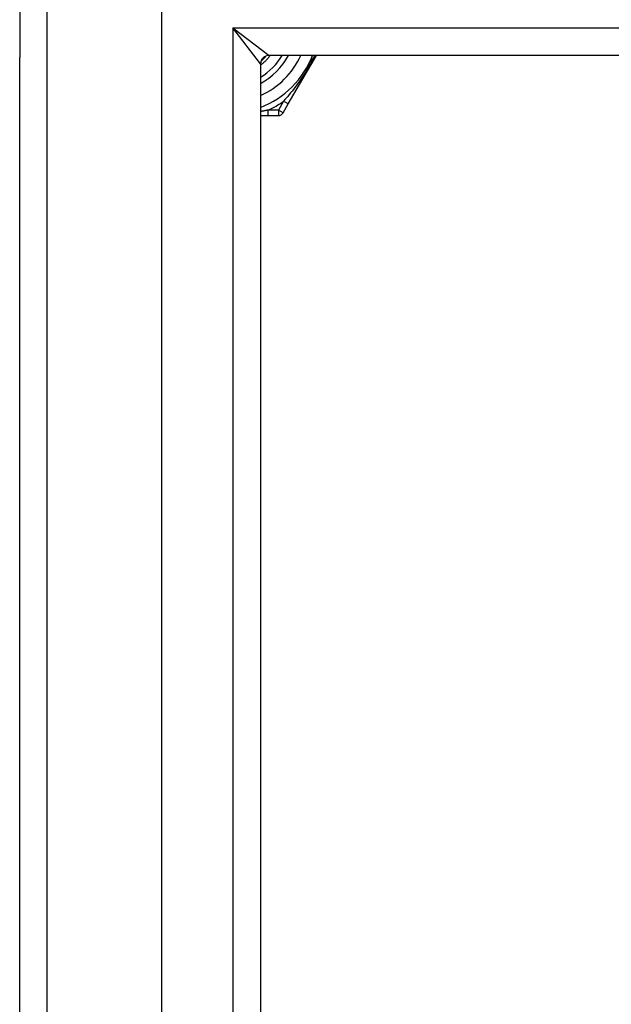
# Model space of a CAD drawing. Header units: inches. Extents: x 48.1 to 120.1, y 24 to 63.2.
# Tile 5 of 24: x 48.1 to 50.2, y 57.8 to 61.4. Entities that reach past the tile are written whole.
import ezdxf

# ---------------------------------------------------------------- set-up
doc = ezdxf.new("R2010")
doc.units = ezdxf.units.IN
doc.header["$MEASUREMENT"] = 0
doc.layers.add('Visible Edges(ANSI)', color=7, linetype='Continuous', lineweight=25)
doc.layers.add('Visible Tangent Edges(ANSI)', color=7, linetype='Continuous', lineweight=25)

msp = doc.modelspace()

# ---------------------------------------------------------------- linework, layer by layer
at = {"layer": 'Visible Edges(ANSI)'}
for p, q in [((48.0538, 62.002), (48.0538, 61.227)), ((48.5656, 25.8097), (48.5656, 61.3924)), ((48.0538, 25.975), (48.0538, 61.227)), ((119.1567, 61.2349), (48.951, 61.2349)), ((49.02, 61.0601), (49.1209, 61.2349)), ((48.92, 61.2039), (48.92, 25.9982)), ((49.0016, 61.0282), (49.02, 61.0601)), ((48.92, 61.0184), (48.9477, 61.0184)), ((48.9477, 61.0184), (48.9845, 61.0184))]:
    msp.add_line(p, q, dxfattribs=at)
at = {"layer": 'Visible Edges(ANSI)', "flags": 128}
for points in [[(48.9554, 61.2349), (48.9541, 61.2332), (48.9528, 61.2316), (48.9515, 61.23), (48.9502, 61.2284), (48.9488, 61.2268), (48.9474, 61.2252), (48.946, 61.2236), (48.9446, 61.2221), (48.9432, 61.2205), (48.9418, 61.219), (48.9403, 61.2175), (48.9388, 61.216), (48.9374, 61.2145), (48.9359, 61.2131), (48.9343, 61.2116), (48.9328, 61.2102), (48.9312, 61.2088), (48.9297, 61.2074), (48.9281, 61.2061), (48.9265, 61.2047), (48.9249, 61.2034), (48.9233, 61.2021), (48.9216, 61.2007), (48.92, 61.1995)], [(48.9214, 61.2131), (48.9222, 61.2139), (48.9231, 61.2146), (48.9239, 61.2154), (48.9248, 61.2162), (48.9256, 61.217), (48.9264, 61.2178), (48.9272, 61.2186), (48.9281, 61.2194), (48.9289, 61.2202), (48.9297, 61.221), (48.9305, 61.2219), (48.9313, 61.2227), (48.9321, 61.2235), (48.9329, 61.2244), (48.9337, 61.2252), (48.9344, 61.2261), (48.9352, 61.2269), (48.936, 61.2278), (48.9367, 61.2287), (48.9375, 61.2295), (48.9382, 61.2304), (48.939, 61.2313), (48.9397, 61.2322), (48.9404, 61.233)]]:
    msp.add_lwpolyline(points, dxfattribs=at)
at = {"layer": 'Visible Edges(ANSI)'}
for centre, radius, start, end in [((48.951, 61.2039), 0.031, 90, 180), ((48.8038, 61.351), 0.2264, 300.8668, 329.1332), ((48.8038, 61.351), 0.3248, 290.9514, 339.0486), ((48.9845, 61.038), 0.0197, 270, 330)]:
    msp.add_arc(centre, radius, start, end, dxfattribs=at)
at = {"layer": 'Visible Tangent Edges(ANSI)'}
for p, q in [((48.1528, 25.2), (48.1528, 62.002)), ((48.821, 61.3339), (48.951, 61.2349)), ((48.92, 61.2039), (48.821, 61.3339)), ((48.821, 61.3339), (119.2867, 61.3339)), ((48.821, 61.3339), (48.821, 25.8682)), ((49.0029, 61.0699), (48.9845, 61.038)), ((49.02, 61.0601), (49.0029, 61.0699)), ((48.9477, 61.0184), (48.9477, 61.038)), ((48.9845, 61.038), (48.9477, 61.038)), ((49.0016, 61.0282), (48.9845, 61.038)), ((48.9845, 61.038), (48.9845, 61.0184))]:
    msp.add_line(p, q, dxfattribs=at)
at = {"layer": 'Visible Tangent Edges(ANSI)', "flags": 128}
for points in [[(49.1137, 61.2349), (49.1101, 61.2273), (49.1063, 61.2197), (49.1024, 61.2121), (49.0984, 61.2045), (49.0943, 61.197), (49.0901, 61.1894), (49.0858, 61.182), (49.0814, 61.1746), (49.0768, 61.1672), (49.0722, 61.16), (49.0676, 61.1529), (49.0629, 61.1459), (49.0581, 61.139), (49.0533, 61.1322), (49.0484, 61.1255), (49.0434, 61.1189), (49.0385, 61.1124), (49.0335, 61.1061), (49.0284, 61.0998), (49.0233, 61.0936), (49.0183, 61.0875), (49.0131, 61.0816), (49.008, 61.0757), (49.0029, 61.0699)], [(48.9477, 61.038), (48.9466, 61.0378), (48.9455, 61.0376), (48.9443, 61.0373), (48.9432, 61.0371), (48.942, 61.0369), (48.9409, 61.0366), (48.9398, 61.0364), (48.9386, 61.0362), (48.9375, 61.036), (48.9363, 61.0357), (48.9351, 61.0355), (48.934, 61.0353), (48.9328, 61.0351), (48.9317, 61.0348), (48.9305, 61.0346), (48.9293, 61.0344), (48.9282, 61.0342), (48.927, 61.034), (48.9258, 61.0338), (48.9247, 61.0336), (48.9235, 61.0333), (48.9223, 61.0331), (48.9211, 61.0329), (48.92, 61.0327)]]:
    msp.add_lwpolyline(points, dxfattribs=at)
at = {"layer": 'Visible Tangent Edges(ANSI)'}
for radius, start, end in [(0.2461, 298.1642, 331.8358), (0.2854, 294.01, 335.99), (0.3445, 294.6913, 305.3087)]:
    msp.add_arc((48.8038, 61.351), radius, start, end, dxfattribs=at)

doc.saveas('drawing.dxf')
